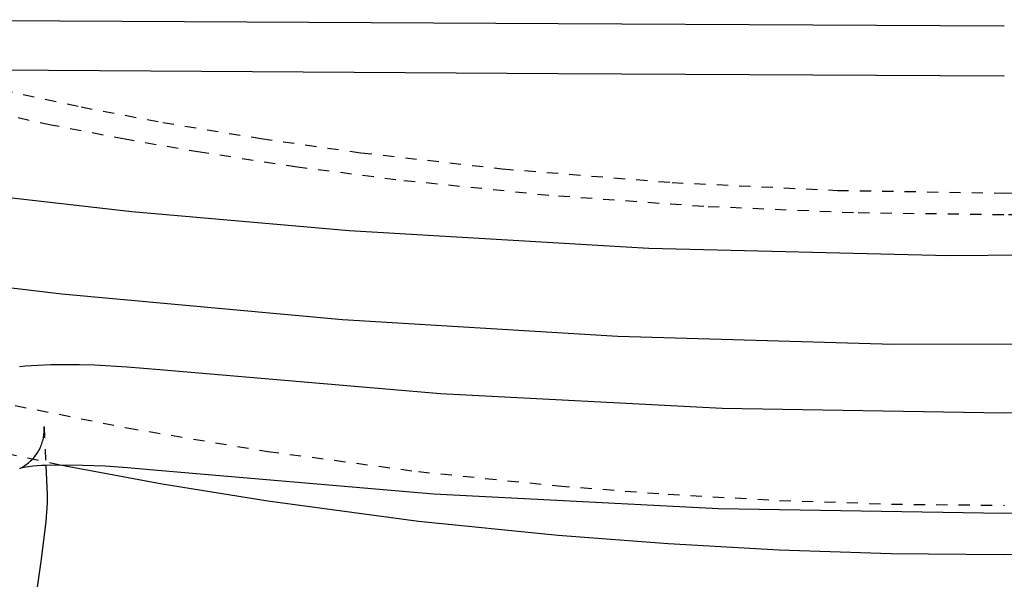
# Model space of a CAD drawing. Header units: millimetres. Extents: x 0 to 1551, y 0 to 1543.
# Tile 55 of 69: x 1031 to 1207, y 1147 to 1247. Entities that reach past the tile are written whole.
import ezdxf

# ---------------------------------------------------------------- set-up
doc = ezdxf.new("R2010")
doc.units = ezdxf.units.MM
doc.linetypes.add('Hidden', pattern=[4, 2, -2])
doc.layers.add('Make2D$Hidden$Curves', color=7, linetype='Hidden', true_color=0x8c8c8c)
doc.layers.add('Make2D$Visible$Curves', color=7, linetype='Continuous', true_color=0x000000)

msp = doc.modelspace()

# ---------------------------------------------------------------- linework, layer by layer
at = {"layer": 'Make2D$Hidden$Curves'}
for p, q in [((1028.01, 1234.75), (1042.29, 1231.72)), ((1042.29, 1231.72), (1056.86, 1228.96)), ((1036.88, 1228.49), (1023.88, 1231.27)), ((1050.11, 1225.94), (1036.88, 1228.49)), ((1056.86, 1228.96), (1074.39, 1226.06)), ((1063.55, 1223.61), (1050.11, 1225.94)), ((1074.39, 1226.06), (1092.23, 1223.54)), ((1080.89, 1220.97), (1063.55, 1223.61)), ((1092.23, 1223.54), (1117.5, 1220.66)), ((1098.5, 1218.69), (1080.89, 1220.97)), ((1117.5, 1220.66), (1147.84, 1218.21)), ((1125.8, 1215.89), (1098.5, 1218.69)), ((1147.84, 1218.21), (1177.38, 1216.8)), ((1153.48, 1213.92), (1125.8, 1215.89)), ((1177.38, 1216.8), (1207.09, 1216.33)), ((1207.09, 1216.33), (1236.79, 1216.8)), ((1180.23, 1212.79), (1153.48, 1213.92)), ((1207.09, 1212.42), (1180.23, 1212.79)), ((1233.94, 1212.79), (1207.09, 1212.42)), ((1026.56, 1179.15), (1050.47, 1174.34)), ((1035.62, 1173.27), (1035.65, 1173.53)), ((1035.66, 1174.32), (1035.64, 1174.58)), ((1035.64, 1174.57), (1035.96, 1167.64)), ((1035.65, 1173.53), (1035.66, 1173.79)), ((1035.66, 1174.05), (1035.66, 1174.32)), ((1035.66, 1173.79), (1035.66, 1174.05)), ((1050.47, 1174.34), (1075.59, 1170.15)), ((1035.23, 1171.48), (1035.31, 1171.73)), ((1035.31, 1171.73), (1035.38, 1171.98)), ((1035.38, 1171.98), (1035.45, 1172.24)), ((1035.45, 1172.24), (1035.51, 1172.49)), ((1035.51, 1172.49), (1035.55, 1172.75)), ((1035.55, 1172.75), (1035.59, 1173.01)), ((1035.59, 1173.01), (1035.62, 1173.27)), ((1038.54, 1167.71), (1022.85, 1171.03)), ((1034.27, 1169.63), (1034.42, 1169.84)), ((1034.42, 1169.84), (1034.56, 1170.07)), ((1034.56, 1170.07), (1034.69, 1170.29)), ((1034.69, 1170.29), (1034.81, 1170.52)), ((1034.81, 1170.52), (1034.93, 1170.76)), ((1034.93, 1170.76), (1035.04, 1171)), ((1035.04, 1171), (1035.14, 1171.24)), ((1035.14, 1171.24), (1035.23, 1171.48)), ((1075.59, 1170.15), (1102.53, 1166.55)), ((1032.64, 1167.94), (1032.85, 1168.1)), ((1032.85, 1168.1), (1033.05, 1168.27)), ((1033.05, 1168.27), (1033.24, 1168.44)), ((1033.24, 1168.44), (1033.43, 1168.63)), ((1033.43, 1168.63), (1033.61, 1168.81)), ((1033.61, 1168.81), (1033.79, 1169.01)), ((1033.79, 1169.01), (1033.96, 1169.21)), ((1033.96, 1169.21), (1034.12, 1169.42)), ((1034.12, 1169.42), (1034.27, 1169.63)), ((1031.3, 1167.12), (1031.29, 1167.12)), ((1031.3, 1167.12), (1031.54, 1167.24)), ((1031.54, 1167.24), (1031.77, 1167.36)), ((1031.77, 1167.36), (1032, 1167.49)), ((1032, 1167.49), (1032.22, 1167.63)), ((1032.22, 1167.63), (1032.43, 1167.78)), ((1032.43, 1167.78), (1032.64, 1167.94)), ((1102.53, 1166.55), (1127.51, 1163.99)), ((1127.51, 1163.99), (1147.15, 1162.48)), ((1147.15, 1162.48), (1167.05, 1161.39)), ((1167.05, 1161.39), (1187.02, 1160.73)), ((1187.02, 1160.73), (1207.23, 1160.51))]:
    msp.add_line(p, q, dxfattribs=at)
at = {"layer": 'Make2D$Visible$Curves'}
for p, q in [((1127.46, 1246.59), (983.61, 1247.32)), ((1127.49, 1246.59), (1127.46, 1246.59)), ((1207.09, 1246.18), (1127.49, 1246.59)), ((1207.19, 1246.18), (1207.09, 1246.18)), ((997.15, 1238.57), (1127.49, 1237.71)), ((1127.49, 1237.71), (1127.51, 1237.71)), ((1127.51, 1237.71), (1207.09, 1237.31)), ((1207.09, 1237.31), (1207.19, 1237.31)), ((1015.31, 1217.12), (1051.3, 1213.06)), ((1051.3, 1213.06), (1090.17, 1209.62)), ((1090.17, 1209.62), (1143.71, 1206.47)), ((1143.71, 1206.47), (1197.34, 1205.15)), ((1197.34, 1205.15), (1246.09, 1205.64)), ((1038.78, 1198.28), (1013.36, 1201.24)), ((1088.95, 1193.66), (1038.78, 1198.28)), ((1138.13, 1190.69), (1088.95, 1193.66)), ((1187.37, 1189.26), (1138.13, 1190.69)), ((1236.65, 1189.42), (1187.37, 1189.26)), ((1034.53, 1185.59), (1036.86, 1185.68)), ((1036.86, 1185.68), (1039.31, 1185.71)), ((1039.31, 1185.71), (1041.95, 1185.69)), ((1041.95, 1185.69), (1044.71, 1185.61)), ((1031.27, 1185.34), (1032.33, 1185.44)), ((1032.33, 1185.44), (1033.41, 1185.53)), ((1033.41, 1185.53), (1034.53, 1185.59)), ((1044.71, 1185.61), (1050.49, 1185.29)), ((1050.49, 1185.29), (1056.34, 1184.78)), ((1056.34, 1184.78), (1106.49, 1180.49)), ((1106.49, 1180.49), (1156.76, 1177.9)), ((1156.76, 1177.9), (1207.09, 1177.04)), ((1207.09, 1177.04), (1257.41, 1177.9)), ((1032.07, 1167.27), (1031.3, 1167.12)), ((1032.84, 1167.4), (1032.07, 1167.27)), ((1033.62, 1167.5), (1032.84, 1167.4)), ((1034.4, 1167.57), (1033.62, 1167.5)), ((1035.18, 1167.62), (1034.4, 1167.57)), ((1035.96, 1167.64), (1035.18, 1167.62)), ((1038.54, 1167.71), (1035.96, 1167.64)), ((1035.96, 1167.64), (1036.2, 1162.42)), ((1056.75, 1164.3), (1038.54, 1167.71)), ((1042.54, 1167.66), (1038.54, 1167.71)), ((1046.54, 1167.51), (1042.54, 1167.66)), ((1050.53, 1167.24), (1046.54, 1167.51)), ((1054.52, 1166.88), (1050.53, 1167.24)), ((1105.27, 1162.53), (1054.52, 1166.88)), ((1075.59, 1161.24), (1056.75, 1164.3)), ((1036.2, 1161.09), (1036.14, 1160.03)), ((1036.2, 1162.42), (1036.21, 1162.06)), ((1036.21, 1161.72), (1036.2, 1161.09)), ((1036.21, 1162.06), (1036.21, 1161.72)), ((1102.53, 1157.65), (1075.59, 1161.24)), ((1156.15, 1159.91), (1105.27, 1162.53)), ((1036.09, 1159.35), (1035.93, 1157.59)), ((1036.14, 1160.03), (1036.09, 1159.35)), ((1207.09, 1159.04), (1156.15, 1159.91)), ((1258.02, 1159.91), (1207.09, 1159.04)), ((1035.93, 1157.59), (1035.05, 1150.49)), ((1127.47, 1155.1), (1102.53, 1157.65)), ((1147.13, 1153.6), (1127.47, 1155.1)), ((1166.99, 1152.51), (1147.13, 1153.6)), ((1186.98, 1151.86), (1166.99, 1152.51)), ((1035.05, 1150.49), (1034.21, 1144.64)), ((1207.05, 1151.64), (1186.98, 1151.86)), ((1232.81, 1152), (1207.05, 1151.64))]:
    msp.add_line(p, q, dxfattribs=at)

doc.saveas('drawing.dxf')
